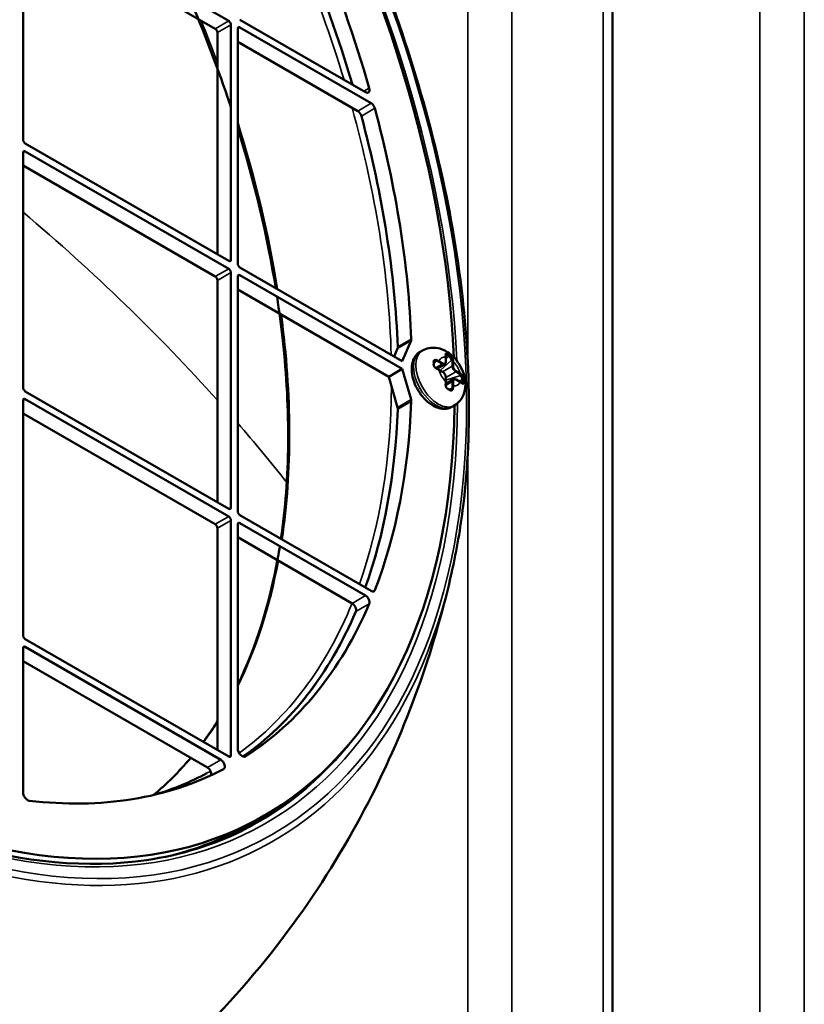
# Model space of a CAD drawing. Header units: millimetres. Extents: x 50 to 3176, y 50 to 2109.
# Tile 67 of 256: x 388 to 437, y 432 to 494. Entities that reach past the tile are written whole.
import ezdxf

# ---------------------------------------------------------------- set-up
doc = ezdxf.new("R2010")
doc.units = ezdxf.units.MM
doc.header["$LTSCALE"] = 10
doc.layers.add('Visible (ISO)', color=7, linetype='Continuous', lineweight=50)
doc.layers.add('Visible Narrow (ISO)', color=7, linetype='Continuous', lineweight=35)

msp = doc.modelspace()

# ---------------------------------------------------------------- linework, layer by layer
at = {"layer": 'Visible (ISO)'}
for p, q in [((425.4251, 391.4657), (425.4251, 512.198)), ((388.3278, 486.4002), (388.3278, 501.1788)), ((388.4692, 501.2605), (401.2679, 493.8712)), ((388.3278, 500.3623), (400.4194, 493.3813)), ((409.8832, 489.387), (401.975, 493.9528)), ((401.4093, 493.6262), (401.4093, 478.8476)), ((401.8336, 478.6027), (401.8336, 493.3813)), ((401.975, 493.4629), (410.2324, 488.6955)), ((400.5608, 493.1363), (400.5608, 479.1742)), ((401.8336, 492.5648), (409.3839, 488.2056)), ((401.2679, 478.766), (388.4692, 486.1553)), ((388.3278, 470.8051), (388.3278, 485.5837)), ((388.4692, 485.6654), (401.2679, 478.2761)), ((388.3278, 484.7672), (400.4194, 477.7862)), ((401.4093, 478.0311), (401.4093, 463.2525)), ((412.1929, 472.4584), (401.975, 478.3577)), ((401.975, 477.8678), (412.1929, 471.9685)), ((400.5608, 477.5412), (400.5608, 463.5791)), ((401.8336, 463.0076), (401.8336, 477.7862)), ((411.3443, 471.4786), (401.8336, 476.9697)), ((412.1929, 472.4584), (412.7416, 473.7545)), ((411.893, 473.2646), (411.6777, 472.7559)), ((413.314, 473.0475), (413.4554, 473.1292)), ((414.2134, 472.4681), (414.2135, 472.4681)), ((414.3736, 471.9833), (414.8529, 472.26)), ((414.9297, 472.4177), (414.9297, 472.6927)), ((414.9858, 472.8464), (415.1272, 472.7647)), ((411.3443, 471.4786), (412.1929, 471.9685)), ((412.7416, 470.0389), (412.1929, 471.9685)), ((414.7279, 471.7874), (414.4898, 471.9249)), ((411.3443, 471.4786), (411.893, 469.549)), ((414.9222, 471.0332), (415.4014, 471.3099)), ((414.9297, 471.163), (414.9297, 471.4379)), ((415.8146, 471.16), (415.5764, 471.2975)), ((415.9757, 471.295), (415.9757, 471.1317)), ((401.2679, 463.1709), (388.4692, 470.5602)), ((415.262, 470.652), (415.262, 470.652)), ((388.3278, 455.2101), (388.3278, 469.9886)), ((388.4692, 470.0703), (401.2679, 462.681)), ((388.3278, 469.1721), (400.4194, 462.1911)), ((415.314, 469.5834), (415.4554, 469.665)), ((401.4093, 462.436), (401.4093, 447.6575)), ((410.2324, 457.9952), (401.975, 462.7626)), ((400.5608, 461.9462), (400.5608, 447.9841)), ((401.8336, 448.0863), (401.8336, 462.1911)), ((401.975, 462.2728), (409.8824, 457.7074)), ((401.8336, 461.3746), (409.0346, 457.2171)), ((401.2679, 447.5758), (388.4692, 454.9651)), ((388.3278, 445.3232), (388.3278, 454.3936)), ((388.4692, 454.4752), (400.7729, 447.3717)), ((388.3278, 453.5771), (399.9244, 446.8818)), ((402.6614, 443.3658), (403.51, 443.8557))]:
    msp.add_line(p, q, dxfattribs=at)
for centre, major_axis, ratio, start_param, end_param in [((374.61, 493.912), (28.9, -50.0563), 0.5773503, 2.3697486, 7.0550293), ((374.61, 493.912), (28.9, -50.0563), 0.5773503, 0.8354587, 2.306134), ((374.61, 493.912), (-27, 46.7654), 0.5773503, 4.3039802, 4.6856686), ((373.7614, 493.4221), (27, -46.7654), 0.5773503, 1.1767966, 1.5302547), ((400.4194, 493.218), (0.1, -0.1732), 0.5773503, 0.7853982, 2.3561945), ((401.2679, 493.7079), (-0.1, 0.1732), 0.5773503, 3.9269908, 5.4977871), ((401.975, 493.2996), (-0.1, 0.1732), 0.5773503, 5.4977871, 7.0685835), ((409.8822, 489.6734), (0.175, -0.3031), 0.5773503, 5.5017051, 7.4449452), ((410.2324, 488.4097), (-0.175, 0.3031), 0.5773503, 4.2780532, 5.4977871), ((374.61, 493.912), (-27, 46.7654), 0.5773503, 3.9714194, 4.2780532), ((409.3839, 487.9198), (0.175, -0.3031), 0.5773503, 1.1364606, 2.3561945), ((373.7614, 493.4221), (27, -46.7654), 0.5773503, 0.8298268, 1.1364606), ((388.4692, 486.3186), (0.1, -0.1732), 0.5773503, 3.9269908, 5.4977871), ((388.4692, 485.5021), (-0.1, 0.1732), 0.5773503, 5.4977871, 7.0685835), ((401.2679, 478.9293), (0.1, -0.1732), 0.5773503, 5.4977871, 7.0685835), ((401.975, 478.521), (0.1, -0.1732), 0.5773503, 3.9269908, 5.4977871), ((401.2679, 478.1128), (-0.1, 0.1732), 0.5773503, 3.9269908, 5.4977871), ((401.975, 477.7045), (-0.1, 0.1732), 0.5773503, 5.4977871, 7.0685835), ((400.4194, 477.6229), (0.1, -0.1732), 0.5773503, 0.7853982, 2.3561945), ((412.5441, 473.9581), (-0.15, 0.2598), 0.5773503, 3.5526784, 3.9714194), ((411.6956, 473.4682), (0.15, -0.2598), 0.5773503, 0.4110858, 0.8298268), ((415.0063, 472.6949), (-0.119, 0.1619), 0.4890808, 5.443876, 5.9575856), ((414.2992, 472.2867), (-0.1249, 0.1578), 0.6530078, 5.4019015, 6.0585619), ((414.8708, 472.8208), (0.0495, 0.0073), 0.6598636, 6.2825815, 6.2830184), ((415.1477, 472.6133), (-0.1189, 0.1619), 0.4891137, 3.8730685, 5.4438172), ((414.3404, 471.9431), (0.0194, 0.0461), 0.4808723, 6.2828693, 6.2832515), ((414.8708, 471.0245), (0.0496, -0.0063), 0.4808814, 6.2831531, 6.2835541), ((415.8548, 471.3885), (-0.0808, 0.184), 0.489113, 3.980957, 5.5517108), ((415.8961, 471.0449), (0.0311, 0.0392), 0.6598686, 0.0001311, 0.0005622), ((415.8548, 471.2252), (-0.0808, 0.184), 0.4890787, 3.4671936, 3.9809001), ((388.4692, 470.7235), (0.1, -0.1732), 0.5773503, 3.9269908, 5.4977871), ((415.1477, 470.817), (-0.0741, 0.1871), 0.6530097, 3.3662197, 4.0228795), ((388.4692, 469.907), (-0.1, 0.1732), 0.5773503, 5.4977871, 7.0685835), ((374.61, 493.912), (-27, 46.7654), 0.5773503, 3.5759284, 3.8825622), ((412.5441, 470.0633), (-0.15, 0.2598), 0.5773503, 3.8825622, 4.3013032), ((373.7614, 493.4221), (27, -46.7654), 0.5773503, 0.4534072, 0.7409696), ((411.6956, 469.5734), (0.15, -0.2598), 0.5773503, 0.7409696, 1.1597106), ((401.2679, 463.3342), (0.1, -0.1732), 0.5773503, 5.4977871, 7.0685835), ((401.975, 462.9259), (0.1, -0.1732), 0.5773503, 3.9269908, 5.4977871), ((401.2679, 462.5177), (-0.1, 0.1732), 0.5773503, 3.9269908, 5.4977871), ((401.975, 462.1095), (-0.1, 0.1732), 0.5773503, 5.4977871, 7.0685835), ((400.4194, 462.0278), (0.1, -0.1732), 0.5773503, 0.7853982, 2.3561945), ((374.3274, 493.7488), (-29.7356, 51.5036), 0.5773503, 3.7006866, 3.7017334), ((410.2324, 458.281), (0.175, -0.3031), 0.5773503, 5.4977871, 6.7175211), ((409.8822, 457.4218), (-0.175, 0.3031), 0.5773503, 3.553913, 5.4970037), ((374.61, 493.912), (27, -46.7654), 0.5773503, 0.0267204, 0.4084301), ((409.0337, 456.9319), (0.175, -0.3031), 0.5773503, 0.4090364, 2.3522765), ((373.7614, 493.4221), (27, -46.7654), 0.5773503, 0.0540764, 0.4084088), ((388.4692, 455.1284), (0.1, -0.1732), 0.5773503, 3.9269908, 5.4977871), ((388.4692, 454.3119), (-0.1, 0.1732), 0.5773503, 5.4977871, 7.0685835), ((402.1164, 447.923), (0.2, -0.3464), 0.5773503, 3.9269908, 6.3099057), ((401.2679, 447.7391), (0.1, -0.1732), 0.5773503, 5.4977871, 7.0685835), ((399.9244, 446.596), (0.175, -0.3031), 0.5773503, 0.5807236, 2.3561945), ((400.7729, 447.0859), (0.175, -0.3031), 0.5773503, 6.2587999, 8.6393798), ((374.61, 493.912), (27, -46.7654), 0.5773503, 5.8761536, 6.2587999), ((388.6107, 445.1599), (0.2, -0.3464), 0.5773503, 3.9269908, 5.8761536), ((373.7614, 493.4221), (28.9646, -50.1682), 0.5773503, 6.2548703, 6.3740339), ((373.7614, 493.4221), (28.9, -50.0563), 0.5773503, 6.1314169, 6.2831853)]:
    msp.add_ellipse(centre, major_axis=major_axis, ratio=ratio, start_param=start_param, end_param=end_param, dxfattribs=at)
for points, knots in [([(364.9346, 546.503), (369.3465, 545.1232), (373.9054, 542.8306), (382.8776, 536.6564), (387.2892, 532.773), (395.515, 523.8155), (399.3281, 518.7437), (405.9742, 507.9238), (408.8065, 502.1779), (413.2061, 490.5876), (414.7724, 484.7453), (416.477, 473.5482), (416.6142, 468.1955), (415.8501, 461.9382), (415.6145, 460.5628), (415.3175, 459.2374)], [6.0579278, 6.0579278, 6.0579278, 6.0579278, 6.3788455, 6.3788455, 6.7002577, 6.7002577, 7.0214334, 7.0214334, 7.3424756, 7.3424756, 7.6635921, 7.6635921, 7.9849454, 7.9849454, 8.0792391, 8.0792391, 8.0792391, 8.0792391]), ([(344.23, 543.2604), (341.2553, 541.2784), (338.7998, 538.4339), (335.1942, 531.317), (334.0355, 527.0583), (333.125, 517.5598), (333.3674, 512.3263), (335.2274, 501.4023), (336.8445, 495.7137), (341.2925, 484.4567), (344.1232, 478.8903), (350.7117, 468.4461), (354.4685, 463.5702), (362.5249, 455.0049), (366.823, 451.3167), (375.5206, 445.5004), (379.9183, 443.3728), (388.3677, 440.8837), (392.4165, 440.5243), (398.2518, 441.3761), (400.2868, 442.0027), (402.1569, 442.928)], [0.8224645, 0.8224645, 0.8224645, 0.8224645, 1.1457686, 1.1457686, 1.4662978, 1.4662978, 1.7854762, 1.7854762, 2.1046585, 2.1046585, 2.4239837, 2.4239837, 2.7433456, 2.7433456, 3.0626186, 3.0626186, 3.3817464, 3.3817464, 3.7012085, 3.7012085, 3.8899244, 3.8899244, 3.8899244, 3.8899244]), ([(398.8098, 495.2903), (399.6912, 493.2295), (400.4868, 491.1536), (401.2643, 488.8609), (401.3373, 488.6426), (401.4093, 488.4243)], [7.27357276, 7.27357276, 7.27357276, 7.27357276, 7.40085227, 7.40085227, 7.41425037, 7.41425037, 7.41425037, 7.41425037]), ([(404.309, 476.5203), (404.4516, 475.5951), (404.5726, 474.6776), (404.7928, 472.6629), (404.8814, 471.5701), (404.9943, 469.4064), (405.0178, 468.3359), (404.9984, 466.2346), (404.9555, 465.2038), (404.8042, 463.198), (404.6966, 462.2226), (404.5569, 461.272)], [7.66111826, 7.66111826, 7.66111826, 7.66111826, 7.72008942, 7.72008942, 7.79195121, 7.79195121, 7.86458519, 7.86458519, 7.9372298, 7.9372298, 8.00912275, 8.00912275, 8.00912275, 8.00912275]), ([(413.314, 473.0475), (413.2032, 472.9835), (413.1064, 472.8963), (412.9455, 472.6848), (412.8852, 472.5585), (412.7971, 472.2639), (412.7785, 472.092), (412.7887, 471.72), (412.823, 471.5184), (412.9399, 471.118), (413.0224, 470.9194), (413.2259, 470.5433), (413.3463, 470.3658), (413.6166, 470.0454), (413.7664, 469.9027), (414.0881, 469.6669), (414.2602, 469.5739), (414.608, 469.4632), (414.7843, 469.4408), (415.0824, 469.4802), (415.2046, 469.5202), (415.314, 469.5834)], [0.7853982, 0.7853982, 0.7853982, 0.7853982, 1.0229366, 1.0229366, 1.2844725, 1.2844725, 1.6027852, 1.6027852, 1.9559317, 1.9559317, 2.3081197, 2.3081197, 2.6568216, 2.6568216, 3.0075859, 3.0075859, 3.3622726, 3.3622726, 3.692509, 3.692509, 3.9269908, 3.9269908, 3.9269908, 3.9269908]), ([(413.4554, 473.1292), (413.5861, 473.2046), (413.7295, 473.2567), (414.0237, 473.314), (414.1735, 473.3161), (414.482, 473.2796), (414.6355, 473.2326), (414.9573, 473.0912), (415.1156, 472.9861), (415.4256, 472.7253), (415.5702, 472.5627), (415.8188, 472.2076), (415.9221, 472.015), (416.0797, 471.6078), (416.1344, 471.3934), (416.1738, 470.9507), (416.1626, 470.7213), (416.0373, 470.3088), (415.9501, 470.1295), (415.7175, 469.8512), (415.5943, 469.7453), (415.4554, 469.665)], [5.4977871, 5.4977871, 5.4977871, 5.4977871, 5.6937463, 5.6937463, 5.9049334, 5.9049334, 6.1643025, 6.1643025, 6.5080178, 6.5080178, 6.9181745, 6.9181745, 7.3316383, 7.3316383, 7.7463212, 7.7463212, 8.144014, 8.144014, 8.4310003, 8.4310003, 8.6393798, 8.6393798, 8.6393798, 8.6393798]), ([(414.9219, 472.8775), (414.9219, 472.8775), (414.9211, 472.8764), (414.9195, 472.871), (414.9188, 472.867), (414.9178, 472.8548), (414.9181, 472.8452), (414.9197, 472.8322), (414.9199, 472.8302), (414.9202, 472.8281)], [0.004104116, 0.004104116, 0.004104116, 0.004104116, 0.008275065, 0.008275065, 0.011892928, 0.011892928, 0.016991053, 0.016991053, 0.017897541, 0.017897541, 0.017897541, 0.017897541]), ([(414.2134, 472.4681), (414.1998, 472.4602), (414.1894, 472.4492), (414.177, 472.423), (414.1738, 472.4082), (414.1743, 472.3911)], [0, 0, 0, 0, 0.008814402, 0.008814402, 0.016175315, 0.016175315, 0.016175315, 0.016175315]), ([(414.1743, 472.3911), (414.1746, 472.3802), (414.1748, 472.3693), (414.1751, 472.3474), (414.1752, 472.3364), (414.1753, 472.3143), (414.1753, 472.3033), (414.1752, 472.2811), (414.1751, 472.27), (414.1748, 472.2477), (414.1746, 472.2365), (414.1743, 472.2253)], [1.541271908, 1.541271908, 1.541271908, 1.541271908, 1.553081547, 1.553081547, 1.564891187, 1.564891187, 1.576700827, 1.576700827, 1.588510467, 1.588510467, 1.600320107, 1.600320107, 1.600320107, 1.600320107]), ([(414.8529, 472.26), (414.8634, 472.266), (414.873, 472.2735), (414.89, 472.2907), (414.8973, 472.3003), (414.9096, 472.3211), (414.9145, 472.3322), (414.9223, 472.3553), (414.9251, 472.3673), (414.9288, 472.3921), (414.9297, 472.4048), (414.9297, 472.4177)], [3.92699082, 3.92699082, 3.92699082, 3.92699082, 4.08407045, 4.08407045, 4.24115008, 4.24115008, 4.39822972, 4.39822972, 4.55530935, 4.55530935, 4.71238898, 4.71238898, 4.71238898, 4.71238898]), ([(414.9202, 472.8281), (414.9215, 472.8194), (414.9226, 472.8107), (414.9247, 472.7931), (414.9256, 472.7842), (414.9271, 472.7663), (414.9277, 472.7572), (414.9287, 472.739), (414.9291, 472.7298), (414.9296, 472.7114), (414.9297, 472.702), (414.9297, 472.6927)], [1.4160339, 1.4160339, 1.4160339, 1.4160339, 1.447061, 1.447061, 1.4780881, 1.4780881, 1.5091152, 1.5091152, 1.54014229, 1.54014229, 1.57116939, 1.57116939, 1.57116939, 1.57116939]), ([(414.1743, 472.2253), (414.1739, 472.2101), (414.1762, 472.1932), (414.1861, 472.1597), (414.1935, 472.1427), (414.2125, 472.11), (414.2243, 472.0939), (414.2512, 472.0631), (414.267, 472.0482), (414.3005, 472.0215), (414.3188, 472.0096), (414.3444, 471.9961), (414.3522, 471.9924), (414.3598, 471.9892)], [0, 0, 0, 0, 0.006211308, 0.006211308, 0.012121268, 0.012121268, 0.018065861, 0.018065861, 0.024424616, 0.024424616, 0.031137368, 0.031137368, 0.034088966, 0.034088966, 0.034088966, 0.034088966]), ([(414.3598, 471.9892), (414.369, 471.9853), (414.3781, 471.9813), (414.3961, 471.9733), (414.405, 471.9691), (414.4225, 471.9607), (414.4312, 471.9564), (414.4483, 471.9477), (414.4568, 471.9432), (414.4735, 471.9342), (414.4817, 471.9296), (414.4898, 471.9249)], [4.55763101, 4.55763101, 4.55763101, 4.55763101, 4.58865721, 4.58865721, 4.61968341, 4.61968341, 4.6507096, 4.6507096, 4.6817358, 4.6817358, 4.71275257, 4.71275257, 4.71275257, 4.71275257]), ([(414.9297, 471.4379), (414.9297, 471.4638), (414.9262, 471.4907), (414.9131, 471.5448), (414.9035, 471.572), (414.8792, 471.6247), (414.8644, 471.6503), (414.8309, 471.6977), (414.8122, 471.7196), (414.7719, 471.758), (414.7504, 471.7745), (414.7279, 471.7874)], [4.712389, 4.712389, 4.712389, 4.712389, 5.0265482, 5.0265482, 5.3407075, 5.3407075, 5.6548668, 5.6548668, 5.969026, 5.969026, 6.2831853, 6.2831853, 6.2831853, 6.2831853]), ([(414.9204, 471.0183), (414.9181, 471.0005), (414.9175, 470.9807), (414.9199, 470.9398), (414.9231, 470.9182), (414.9335, 470.8752), (414.9411, 470.8534), (414.9597, 470.8142), (414.9709, 470.7961), (414.9948, 470.7671), (415.0076, 470.7553), (415.0244, 470.744), (415.0282, 470.7416), (415.0321, 470.7395)], [0, 0, 0, 0, 0.006406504, 0.006406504, 0.012914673, 0.012914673, 0.019680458, 0.019680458, 0.02621736, 0.02621736, 0.032279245, 0.032279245, 0.034077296, 0.034077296, 0.034077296, 0.034077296]), ([(414.9297, 471.163), (414.9297, 471.1536), (414.9296, 471.1442), (414.9291, 471.1252), (414.9287, 471.1157), (414.9277, 471.0964), (414.9271, 471.0868), (414.9256, 471.0674), (414.9247, 471.0576), (414.9227, 471.038), (414.9216, 471.0282), (414.9204, 471.0183)], [1.57042166, 1.57042166, 1.57042166, 1.57042166, 1.60144266, 1.60144266, 1.63247314, 1.63247314, 1.66350363, 1.66350363, 1.69453412, 1.69453412, 1.72556461, 1.72556461, 1.72556461, 1.72556461]), ([(415.5764, 471.2975), (415.5652, 471.304), (415.5538, 471.3096), (415.5305, 471.3188), (415.5187, 471.3224), (415.4948, 471.3272), (415.4827, 471.3284), (415.4586, 471.3282), (415.4465, 471.3266), (415.4232, 471.3205), (415.4119, 471.3159), (415.4014, 471.3099)], [0, 0, 0, 0, 0.15707963, 0.15707963, 0.31415927, 0.31415927, 0.4712389, 0.4712389, 0.62831853, 0.62831853, 0.78539816, 0.78539816, 0.78539816, 0.78539816]), ([(415.8146, 471.16), (415.8227, 471.1554), (415.8307, 471.1506), (415.8464, 471.1409), (415.8542, 471.136), (415.8695, 471.126), (415.877, 471.121), (415.8918, 471.1107), (415.899, 471.1055), (415.9133, 471.0949), (415.9202, 471.0896), (415.9271, 471.0841)], [4.71200492, 4.71200492, 4.71200492, 4.71200492, 4.74303627, 4.74303627, 4.77406761, 4.77406761, 4.80509895, 4.80509895, 4.8361303, 4.8361303, 4.86716164, 4.86716164, 4.86716164, 4.86716164]), ([(415.9271, 471.0841), (415.9381, 471.0754), (415.9483, 471.069), (415.963, 471.0621), (415.9679, 471.061), (415.9704, 471.0608), (415.9707, 471.0609), (415.9707, 471.0609)], [0, 0, 0, 0, 0.006111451, 0.006111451, 0.011680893, 0.011680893, 0.013777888, 0.013777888, 0.013777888, 0.013777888]), ([(415.0321, 470.7395), (415.037, 470.7368), (415.0419, 470.7342), (415.0517, 470.7288), (415.0566, 470.7261), (415.0663, 470.7206), (415.0712, 470.7179), (415.0809, 470.7124), (415.0857, 470.7097), (415.0953, 470.7042), (415.1001, 470.7014), (415.1049, 470.6987)], [4.68280916, 4.68280916, 4.68280916, 4.68280916, 4.688740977, 4.688740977, 4.694672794, 4.694672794, 4.700604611, 4.700604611, 4.706536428, 4.706536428, 4.712468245, 4.712468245, 4.712468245, 4.712468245]), ([(415.1049, 470.6987), (415.1097, 470.6959), (415.1145, 470.6931), (415.124, 470.6876), (415.1288, 470.6848), (415.1382, 470.6792), (415.1429, 470.6764), (415.1524, 470.6708), (415.157, 470.6679), (415.1664, 470.6623), (415.1711, 470.6594), (415.1757, 470.6566)], [4.712359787, 4.712359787, 4.712359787, 4.712359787, 4.718271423, 4.718271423, 4.72418306, 4.72418306, 4.730094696, 4.730094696, 4.736006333, 4.736006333, 4.74191797, 4.74191797, 4.74191797, 4.74191797]), ([(415.1757, 470.6566), (415.188, 470.6491), (415.2002, 470.6446), (415.2235, 470.6408), (415.2349, 470.6416), (415.2512, 470.6466), (415.2567, 470.649), (415.262, 470.652)], [0, 0, 0, 0, 0.006216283, 0.006216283, 0.012798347, 0.012798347, 0.016207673, 0.016207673, 0.016207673, 0.016207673]), ([(404.4881, 460.8218), (404.4492, 460.5773), (404.4082, 460.3345), (403.8362, 457.1386), (402.984, 454.4459), (401.8336, 452.0846)], [8.02051799, 8.02051799, 8.02051799, 8.02051799, 8.03916312, 8.03916312, 8.26771099, 8.26771099, 8.26771099, 8.26771099]), ([(392.9999, 424.6576), (395.5936, 426.5631), (397.9948, 428.6708), (402.3199, 433.1304), (404.2442, 435.4807), (407.6073, 440.2661), (409.0474, 442.7005), (411.4932, 447.5374), (412.5, 449.9401), (414.1544, 454.647), (414.8024, 456.9517), (415.3076, 459.1936)], [3.99067396, 3.99067396, 3.99067396, 3.99067396, 4.08975612, 4.08975612, 4.18883828, 4.18883828, 4.28792044, 4.28792044, 4.38700259, 4.38700259, 4.48608475, 4.48608475, 4.48608475, 4.48608475]), ([(400.5608, 449.7963), (400.4834, 449.674), (400.405, 449.5528), (400.1143, 449.1126), (399.8963, 448.8008), (399.6718, 448.4973)], [8.345289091, 8.345289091, 8.345289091, 8.345289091, 8.358413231, 8.358413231, 8.393408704, 8.393408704, 8.393408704, 8.393408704])]:
    msp.add_open_spline(points, degree=3, knots=knots, dxfattribs=at)
for points in [[(401.8336, 487.1003), (402.8882, 483.7097), (403.6905, 480.3383), (404.2236, 477.0595)], [(398.8747, 447.4878), (398.1531, 446.6312), (397.3738, 445.853), (396.5411, 445.1571)], [(396.6322, 445.1786), (397.7731, 445.526), (398.8632, 445.9777), (399.8961, 446.5306)]]:
    msp.add_open_spline(points, degree=3, dxfattribs=at)
at = {"layer": 'Visible Narrow (ISO)'}
for p, q in [((424.8394, 392.282), (424.8394, 513.0145)), ((434.701, 385.001), (434.701, 505.7335)), ((437.4894, 505.711), (437.4894, 384.9786)), ((416.3168, 472.3127), (416.3168, 504.935)), ((419.095, 504.907), (419.095, 407.0225)), ((400.4194, 493.3813), (401.2679, 493.8712)), ((401.4093, 493.6262), (400.5608, 493.1363)), ((401.975, 493.4629), (401.8336, 493.3813)), ((410.1123, 489.6455), (409.7743, 489.4499)), ((409.3839, 488.2056), (410.2324, 488.6955)), ((409.6163, 487.8839), (410.4648, 488.3738)), ((388.4692, 485.6654), (388.3278, 485.5837)), ((401.2679, 478.766), (401.4093, 478.8476)), ((400.4194, 477.7862), (401.2679, 478.2761)), ((401.4093, 478.0311), (400.5608, 477.5412)), ((401.975, 477.8678), (401.8336, 477.7862)), ((412.7416, 473.7545), (411.893, 473.2646)), ((412.756, 473.8466), (411.9075, 473.3567)), ((415.0082, 472.8593), (414.9858, 472.8464)), ((414.1753, 472.3183), (414.2992, 472.45)), ((414.2852, 472.0337), (414.7029, 472.2748)), ((414.3404, 472.4738), (414.2992, 472.45)), ((414.7029, 472.2748), (414.4648, 472.4123)), ((414.5002, 472.4735), (414.7383, 472.3361)), ((414.5755, 471.8754), (415.2891, 472.5316)), ((414.915, 472.4381), (414.915, 472.7131)), ((414.9858, 472.8464), (414.9249, 472.7904)), ((414.9297, 472.5831), (415.1272, 472.7647)), ((415.1272, 472.7647), (415.1496, 472.7777)), ((415.3304, 472.5555), (415.2891, 472.5316)), ((415.3393, 472.1524), (415.3393, 472.4273)), ((415.41, 472.4273), (415.41, 472.1524)), ((414.7383, 471.7645), (414.5002, 471.902)), ((414.7176, 471.7934), (415.3393, 472.1524)), ((415.5514, 471.7849), (414.9297, 471.426)), ((415.7896, 471.6475), (415.5514, 471.7849)), ((415.5868, 471.8462), (415.8249, 471.7087)), ((414.915, 471.1834), (414.915, 471.4583)), ((415.3393, 471.1726), (414.9217, 470.9314)), ((415.8548, 471.5518), (414.9297, 471.2619)), ((415.3393, 470.8976), (415.3393, 471.1726)), ((415.41, 471.1726), (415.41, 470.8976)), ((415.8249, 471.1372), (415.5868, 471.2746)), ((415.9757, 471.295), (415.7197, 471.2148)), ((415.8548, 471.5518), (415.8961, 471.5757)), ((415.8968, 471.107), (415.9757, 471.1317)), ((415.9981, 471.308), (415.9757, 471.295)), ((415.9757, 471.1317), (415.9981, 471.1447)), ((414.9057, 470.9222), (414.9057, 470.9222)), ((415.2891, 470.7353), (415.1131, 470.6939)), ((415.2891, 470.7353), (415.3304, 470.7592)), ((388.4692, 470.0703), (388.3278, 469.9886)), ((411.893, 469.549), (412.7416, 470.0389)), ((411.9075, 469.4402), (412.756, 469.9301)), ((416.3168, 407.0505), (416.3168, 466.7859)), ((401.2679, 463.1709), (401.4093, 463.2525)), ((400.4194, 462.1911), (401.2679, 462.681)), ((401.4093, 462.436), (400.5608, 461.9462)), ((401.975, 462.2728), (401.8336, 462.1911)), ((410.4648, 458.0485), (410.3175, 457.9635)), ((409.8824, 457.7074), (409.0346, 457.2171)), ((409.2638, 456.6939), (410.1126, 457.1846)), ((388.4692, 454.4752), (388.3278, 454.3936)), ((401.2679, 447.5758), (401.4093, 447.6575)), ((402.3217, 447.5798), (402.311, 447.5736)), ((399.9244, 446.8818), (400.7729, 447.3717))]:
    msp.add_line(p, q, dxfattribs=at)
msp.add_ellipse((374.4685, 493.8303), major_axis=(-29.5357, 51.1574), ratio=0.5773503, dxfattribs=at)
for centre, major_axis, ratio, start_param, end_param in [((374.4685, 493.8303), (-29.1332, 50.4601), 0.5773503, 5.5025293, 10.2054339), ((374.4685, 493.8303), (-29.1332, 50.4601), 0.5773503, 3.977837, 5.4469409), ((373.7614, 493.4221), (-26.9928, 46.7529), 0.5773503, 4.3184991, 4.6715587), ((373.5548, 493.3028), (-26.8429, 46.4932), 0.5773503, 4.3267064, 4.6573564), ((367.3058, 489.6949), (26.7272, -46.2928), 0.5773503, 1.2807338, 1.3351725), ((373.5548, 493.3028), (-26.8429, 46.4932), 0.5773503, 3.9603792, 4.2905766), ((373.7614, 493.4221), (-26.9928, 46.7529), 0.5773503, 3.9697161, 4.2798971), ((367.3058, 489.6949), (26.7272, -46.2928), 0.5773503, 0.9855866, 1.2044312), ((252.2567, 423.3679), (170.6291, -10.0135), 0.6138746, 0.5544426, 0.684577), ((367.3058, 489.6949), (26.7272, -46.2928), 0.5773503, 0.626267, 0.9513391), ((414.314, 471.3154), (-1, 1.7321), 0.5773503, 0, 3.1415927), ((414.4554, 471.3971), (1, -1.7321), 0.5773503, 3.1415927, 6.2831853), ((413.8581, 471.9218), (0.8503, 1.2737), 0.4930147, 5.6615107, 5.7930913), ((414.8708, 472.8208), (0.0495, 0.0073), 0.6598636, 6.2830184, 7.0269499), ((415.0082, 472.9001), (-0.0239, -0.0439), 0.5599938, 0.7710345, 2.3418928), ((412.6872, 471.4377), (3.3838, 0), 0.5773483, 0.7853711, 0.8149283), ((415.0082, 472.9001), (-0.0239, -0.0439), 0.5600524, 2.3418562, 2.7222439), ((415.0799, 472.8599), (-0.025, -0.0433), 0.5773668, 0.785403, 2.7334344), ((415.1496, 472.8185), (0.0261, 0.0426), 0.5941731, 5.513015, 5.8933981), ((411.609, 471.1191), (-1.8818, -2.7071), 0.6281028, 2.3760424, 2.4375616), ((414.1243, 472.3898), (-0.05, -0.0013), 0.5941421, 3.9117898, 4.292178), ((414.1243, 472.2265), (0.05, -0.0013), 0.5600555, 0.799734, 1.1801232), ((414.1243, 472.3898), (0.05, 0.0013), 0.5941624, 6.2830494, 7.0533281), ((414.1243, 472.2265), (0.05, -0.0013), 0.5600325, 0.0000748, 0.799837), ((414.3404, 472.5146), (0.0194, 0.0461), 0.4808844, 3.8605866, 5.4802525), ((413.7174, 471.9812), (1.0565, -0.0001), 0.5773119, 0.7850314, 0.9401695), ((413.5454, 471.7428), (1.3202, 0.2526), 0.6671863, 0.6438047, 0.775768), ((414.4648, 472.4531), (-0.025, -0.0433), 0.5773503, 0.7855107, 2.3561363), ((415.1625, 471.8053), (-0.5, 0.866), 0.5773503, 5.8553581, 6.7110129), ((414.7029, 472.3157), (0.025, 0.0433), 0.5773503, 3.9269915, 5.4977866), ((414.7029, 472.5198), (0.15, -0.2598), 0.5773503, 5.4977871, 6.2831853), ((414.7383, 472.5402), (0.125, -0.2165), 0.5773503, 5.4977871, 7.0685836), ((414.8797, 472.6927), (0.05, 0), 0.5773503, 0, 0.7853499), ((414.8797, 472.4177), (0.05, 0), 0.5773503, 0, 0.7853969), ((412.6957, 471.4423), (3.3721, 0), 0.5773469, 0.7558217, 0.7854818), ((415.1496, 472.8185), (-0.0261, -0.0426), 0.5941993, 0.8006454, 2.3714314), ((415.3657, 472.535), (0.0495, 0.0073), 0.6598743, 0.6453501, 2.2650845), ((414.5923, 471.9963), (-0.5282, -0.915), 0.5773152, 2.355764, 2.5109021), ((415.3747, 472.4069), (-0.05, 0), 0.5773503, 3.927043, 5.4976747), ((414.296, 471.6733), (-0.9348, -1.2178), 0.497798, 2.5525608, 2.6843278), ((415.1625, 471.8053), (0.5, -0.866), 0.5773503, 1.14297, 1.9986237), ((414.3404, 471.9431), (0.0194, 0.0461), 0.4808723, 5.3819597, 6.2828694), ((413.723, 471.4766), (-1.0983, 0.0081), 0.5532528, 3.9303197, 4.0866572), ((414.4648, 471.8816), (0.025, 0.0433), 0.5773503, 5.4978292, 6.2828893), ((415.1625, 471.8053), (-0.5, 0.866), 0.5773503, 1.1429694, 1.9986233), ((414.7029, 471.7441), (0.025, 0.0433), 0.5773503, 5.4977878, 6.2831853), ((414.7383, 471.5604), (0.125, -0.2165), 0.5773503, 0.7853982, 2.3561945), ((415.3747, 472.1319), (0.05, 0), 0.5773503, 0.785398, 2.3561938), ((415.5514, 472.0299), (-0.15, 0.2598), 0.5773503, 0.7853982, 2.3561945), ((415.5868, 472.0503), (-0.125, 0.2165), 0.5773503, 0.7853982, 2.3561945), ((415.5514, 471.8258), (-0.025, -0.0433), 0.5773503, 0.7853902, 2.3561938), ((415.7896, 471.6883), (0.025, 0.0433), 0.5773503, 3.9272203, 5.4977542), ((415.0427, 471.216), (1.0567, -0.0001), 0.577316, 0.6307006, 0.7858162), ((415.0493, 471.2376), (1.0976, 0.0394), 0.5820823, 0.6090561, 0.7653959), ((415.8961, 471.6165), (-0.0311, -0.0392), 0.659868, 0.8766078, 2.4961682), ((413.8614, 470.6859), (0.8269, 1.057), 0.6178901, 5.46844, 5.6002085), ((414.8708, 471.0245), (0.0496, -0.0063), 0.4808814, 0.0003688, 0.9011387), ((414.8797, 471.4379), (0.05, 0), 0.5773503, 0, 0.7853983), ((414.8797, 471.163), (0.05, 0), 0.5773503, 0.000298, 0.7853494), ((415.5514, 471.0501), (-0.15, 0.2598), 0.5773503, 0, 0.7853982), ((415.3747, 471.1522), (-0.05, 0), 0.5773503, 3.9269908, 5.4977951), ((415.5868, 471.0705), (-0.125, 0.2165), 0.5773503, 5.4977871, 7.0685835), ((415.1625, 471.8053), (0.5, -0.866), 0.5773503, 5.8553591, 6.7110129), ((415.5514, 471.2542), (0.025, 0.0433), 0.5773503, 5.4977877, 6.2831853), ((415.7896, 471.1167), (0.025, 0.0433), 0.5773503, 5.4978454, 6.2831853), ((414.6184, 470.6201), (-1.5209, -0.0967), 0.4936543, 3.6335419, 3.7655062), ((415.8961, 471.0449), (0.0311, 0.0392), 0.6598686, 5.53963, 6.2833164), ((416.0335, 471.2876), (-0.05, -0.0013), 0.5942006, 3.9117091, 5.4825915), ((413.6037, 469.8439), (-1.6939, -2.9338), 0.5773524, 2.3266724, 2.3857194), ((416.0335, 471.1243), (-0.05, 0.0013), 0.5599942, 3.9413371, 5.512149), ((416.0335, 471.2876), (0.05, 0.0013), 0.5941416, 0.3898011, 0.7701903), ((416.0335, 471.1243), (0.05, -0.0013), 0.5600552, 0.4193391, 0.7997273), ((413.9739, 469.7537), (1.4255, 2.9728), 0.5216833, 5.4557095, 5.4864691), ((413.9739, 469.7537), (1.4255, 2.9728), 0.5216833, 5.4249499, 5.4557095), ((373.5548, 493.3028), (-26.8429, 46.4932), 0.5773503, 3.5987355, 3.9154749), ((415.0082, 470.6956), (0.0239, 0.0439), 0.5600123, 5.4834122, 6.2831633), ((415.0082, 470.6956), (-0.0239, -0.0439), 0.5600225, 1.9614585, 2.3418416), ((415.0799, 470.6554), (0.025, 0.0433), 0.5773334, 5.1205583, 6.2831853), ((415.1496, 470.614), (0.0261, 0.0426), 0.5941642, 5.5129968, 6.2832826), ((415.1496, 470.614), (0.0261, 0.0426), 0.5941446, 5.13261, 5.5129976), ((414.5922, 470.4659), (-0.5283, -0.9151), 0.5773127, 2.2014346, 2.3565503), ((415.3657, 470.7388), (0.0496, -0.0063), 0.4808591, 0.8026874, 2.4226988), ((415.3747, 470.8772), (0.05, 0), 0.5773503, 0.7854251, 2.355965), ((414.614, 470.4598), (-0.5567, -0.9467), 0.6012104, 2.2053868, 2.3617258), ((373.7614, 493.4221), (-26.9928, 46.7529), 0.5773503, 3.5949081, 3.8842656), ((252.2567, 423.3679), (170.6291, -10.0135), 0.6138746, 0.5002928, 0.5391943), ((367.3058, 489.6949), (26.7272, -46.2928), 0.5773503, 0.3663652, 0.5920619), ((374.3274, 493.7488), (29.7356, -51.5036), 0.5773503, 5.503077, 6.8422792), ((373.5548, 493.3028), (26.8429, -46.4932), 0.5773503, 0.0585678, 0.4214993), ((373.7614, 493.4221), (26.9928, -46.7529), 0.5773503, 0.0537176, 0.4102486), ((367.3058, 489.6949), (26.7272, -46.2928), 0.5773503, 0.2434864, 0.2900625), ((374.2675, 493.7143), (28.9834, -50.2007), 0.5773503, 6.2461189, 6.5348682), ((367.3058, 489.6949), (26.7272, -46.2928), 0.5773503, 0.0992608, 0.2036942), ((373.5548, 493.3028), (26.8429, -46.4932), 0.5773503, 6.264668, 6.2729697)]:
    msp.add_ellipse(centre, major_axis=major_axis, ratio=ratio, start_param=start_param, end_param=end_param, dxfattribs=at)
for points, knots in [([(414.9039, 472.8483), (414.902, 472.8617), (414.9008, 472.8739), (414.9005, 472.8871), (414.9005, 472.8894), (414.9007, 472.9001), (414.9015, 472.9077), (414.9036, 472.918), (414.9045, 472.9212), (414.9074, 472.9297), (414.9098, 472.9348), (414.9146, 472.9423), (414.9169, 472.9451), (414.9241, 472.9522), (414.9299, 472.9557), (414.9379, 472.9585), (414.9395, 472.959), (414.9481, 472.9611), (414.9557, 472.9617), (414.9659, 472.9609), (414.9677, 472.9607), (414.9767, 472.9595), (414.9844, 472.9578), (414.9962, 472.9542), (415, 472.953), (415.0138, 472.9479), (415.0238, 472.9434), (415.036, 472.937), (415.038, 472.9359), (415.04, 472.9348)], [0.0000006, 0.0000006, 0.0000006, 0.0000006, 0.11777651, 0.11777651, 0.14285714, 0.14285714, 0.23931503, 0.23931503, 0.28571429, 0.28571429, 0.37072129, 0.37072129, 0.42857143, 0.42857143, 0.54367602, 0.54367602, 0.57142857, 0.57142857, 0.69002258, 0.69002258, 0.71428571, 0.71428571, 0.81134316, 0.81134316, 0.85714286, 0.85714286, 0.97647404, 0.97647404, 1, 1, 1, 1]), ([(414.9216, 472.8769), (414.922, 472.8772), (414.9224, 472.8774), (414.9278, 472.8799), (414.9337, 472.8811), (414.9451, 472.8812), (414.9502, 472.8807), (414.9579, 472.8792), (414.9603, 472.8787), (414.9707, 472.876), (414.9795, 472.8729), (414.995, 472.8661), (415.0015, 472.8629), (415.0082, 472.8593)], [0.5148518, 0.5148518, 0.5148518, 0.5148518, 0.52659297, 0.52659297, 0.65927173, 0.65927173, 0.75, 0.75, 0.78823433, 0.78823433, 0.91474082, 0.91474082, 1, 1, 1, 1]), ([(415.1128, 472.8939), (415.1047, 472.8986), (415.0886, 472.9078), (415.0644, 472.9214), (415.0481, 472.9304), (415.04, 472.9348)], [0, 0, 0, 0, 0.33333333, 0.66666667, 0.99997651, 0.99997651, 0.99997651, 0.99997651]), ([(415.1834, 472.852), (415.1757, 472.8567), (415.1603, 472.866), (415.1368, 472.88), (415.1208, 472.8893), (415.1128, 472.8939)], [0.00002292, 0.00002292, 0.00002292, 0.00002292, 0.33333333, 0.66666667, 0.99998821, 0.99998821, 0.99998821, 0.99998821]), ([(415.1834, 472.852), (415.1933, 472.846), (415.2036, 472.8391), (415.2166, 472.8294), (415.2188, 472.8277), (415.2298, 472.8191), (415.2389, 472.8116), (415.2525, 472.7997), (415.257, 472.7955), (415.2721, 472.7814), (415.2823, 472.7711), (415.2949, 472.7575), (415.2974, 472.7547), (415.3104, 472.7401), (415.3207, 472.7276), (415.3323, 472.7122), (415.334, 472.7098), (415.3431, 472.6973), (415.3501, 472.6869), (415.3602, 472.6706), (415.3637, 472.6647), (415.3735, 472.647), (415.3793, 472.6353), (415.3862, 472.619), (415.3879, 472.6146), (415.3946, 472.5962), (415.3985, 472.5821), (415.4016, 472.5654), (415.402, 472.563), (415.4024, 472.5605)], [0, 0, 0, 0, 0.11877668, 0.11877668, 0.14285714, 0.14285714, 0.2374953, 0.2374953, 0.28571429, 0.28571429, 0.39935092, 0.39935092, 0.42857143, 0.42857143, 0.54922964, 0.54922964, 0.57142857, 0.57142857, 0.66292717, 0.66292717, 0.71428571, 0.71428571, 0.81800279, 0.81800279, 0.85714286, 0.85714286, 0.9790405, 0.9790405, 0.99999943, 0.99999943, 0.99999943, 0.99999943]), ([(414.144, 472.4175), (414.1435, 472.4294), (414.1444, 472.4409), (414.1467, 472.4522), (414.1472, 472.4545), (414.1477, 472.4567), (414.1483, 472.4589), (414.1505, 472.4677), (414.1536, 472.4762), (414.1575, 472.4843), (414.1595, 472.4886), (414.1618, 472.4927), (414.1643, 472.4967), (414.1698, 472.5055), (414.1762, 472.5133), (414.1836, 472.5203), (414.1857, 472.5223), (414.1879, 472.5242), (414.1901, 472.5261), (414.199, 472.5333), (414.209, 472.5397), (414.2202, 472.5447), (414.222, 472.5455), (414.2237, 472.5462), (414.2255, 472.5469), (414.2343, 472.5505), (414.2438, 472.5532), (414.2537, 472.5551), (414.2588, 472.5561), (414.264, 472.5569), (414.2692, 472.5574), (414.2817, 472.5586), (414.2945, 472.5585), (414.3077, 472.5569), (414.311, 472.5565), (414.3143, 472.5561), (414.3176, 472.5555), (414.3332, 472.5528), (414.3494, 472.5481), (414.366, 472.5415), (414.3673, 472.541), (414.3686, 472.5405), (414.3698, 472.5399)], [0, 0, 0, 0, 0.119125, 0.119125, 0.119125, 0.1428571, 0.1428571, 0.1428571, 0.2360064, 0.2360064, 0.2360064, 0.2857143, 0.2857143, 0.2857143, 0.396855, 0.396855, 0.396855, 0.4285714, 0.4285714, 0.4285714, 0.5524723, 0.5524723, 0.5524723, 0.5714286, 0.5714286, 0.5714286, 0.6656799, 0.6656799, 0.6656799, 0.7142857, 0.7142857, 0.7142857, 0.8288839, 0.8288839, 0.8288839, 0.8571429, 0.8571429, 0.8571429, 0.989737, 0.989737, 0.989737, 1, 1, 1, 1]), ([(414.3698, 471.9644), (414.3545, 471.9709), (414.3394, 471.9782), (414.3226, 471.9877), (414.3206, 471.9889), (414.3062, 471.9974), (414.2941, 472.0055), (414.2783, 472.0173), (414.2744, 472.0204), (414.2609, 472.0313), (414.2513, 472.0397), (414.2366, 472.0539), (414.2311, 472.0594), (414.2148, 472.077), (414.2047, 472.0894), (414.1936, 472.105), (414.1915, 472.108), (414.181, 472.1239), (414.1736, 472.1368), (414.166, 472.1529), (414.1647, 472.1558), (414.1587, 472.1698), (414.1548, 472.1811), (414.1503, 472.1973), (414.149, 472.2024), (414.1452, 472.2208), (414.1438, 472.2336), (414.1438, 472.2478), (414.1439, 472.2499), (414.144, 472.2519)], [0, 0, 0, 0, 0.1253465, 0.1253465, 0.1428571, 0.1428571, 0.2499687, 0.2499687, 0.2857143, 0.2857143, 0.3740097, 0.3740097, 0.4285714, 0.4285714, 0.5438275, 0.5438275, 0.5714286, 0.5714286, 0.6885438, 0.6885438, 0.7142857, 0.7142857, 0.8116697, 0.8116697, 0.8571429, 0.8571429, 0.9791801, 0.9791801, 1, 1, 1, 1]), ([(414.2135, 472.4681), (414.2138, 472.4684), (414.2142, 472.4686), (414.225, 472.4746), (414.2364, 472.479), (414.2568, 472.4836), (414.2653, 472.4848), (414.286, 472.4857), (414.2983, 472.4848), (414.3206, 472.4805), (414.3306, 472.4776), (414.3404, 472.4738)], [0.49452222, 0.49452222, 0.49452222, 0.49452222, 0.5, 0.5, 0.64888934, 0.64888934, 0.75, 0.75, 0.88826883, 0.88826883, 1, 1, 1, 1]), ([(415.1496, 472.7777), (415.1566, 472.7733), (415.1639, 472.7684), (415.1811, 472.756), (415.191, 472.7482), (415.203, 472.738), (415.205, 472.7363), (415.2151, 472.7274), (415.2231, 472.72), (415.2411, 472.7024), (415.2509, 472.692), (415.2612, 472.6802), (415.2621, 472.6791), (415.2715, 472.6681), (415.2795, 472.658), (415.2943, 472.6372), (415.3011, 472.6265), (415.3076, 472.615), (415.3081, 472.6141), (415.3149, 472.6016), (415.3201, 472.5901), (415.3268, 472.5709), (415.3289, 472.5631), (415.3304, 472.5555)], [0, 0, 0, 0, 0.09707685, 0.09707685, 0.22371266, 0.22371266, 0.25, 0.25, 0.35294526, 0.35294526, 0.4859607, 0.4859607, 0.5, 0.5, 0.62256168, 0.62256168, 0.75, 0.75, 0.76130984, 0.76130984, 0.90046577, 0.90046577, 1, 1, 1, 1]), ([(415.9364, 471.6355), (415.9474, 471.6268), (415.9577, 471.6169), (415.9689, 471.6043), (415.9705, 471.6025), (415.9804, 471.5909), (415.9882, 471.5802), (415.9981, 471.565), (416.0005, 471.5612), (416.0089, 471.5473), (416.0148, 471.5366), (416.0236, 471.519), (416.0268, 471.5123), (416.0364, 471.4909), (416.0423, 471.476), (416.0487, 471.4577), (416.0499, 471.4543), (416.056, 471.4357), (416.0603, 471.4208), (416.0648, 471.4029), (416.0655, 471.3999), (416.069, 471.3846), (416.0714, 471.3724), (416.0742, 471.3552), (416.075, 471.3499), (416.0777, 471.3306), (416.0788, 471.3175), (416.0793, 471.3036), (416.0794, 471.3019), (416.0794, 471.3001)], [0, 0, 0, 0, 0.1228344, 0.1228344, 0.1428571, 0.1428571, 0.2509853, 0.2509853, 0.2857143, 0.2857143, 0.3751874, 0.3751874, 0.4285714, 0.4285714, 0.5443932, 0.5443932, 0.5714286, 0.5714286, 0.6902747, 0.6902747, 0.7142857, 0.7142857, 0.8121599, 0.8121599, 0.8571429, 0.8571429, 0.9813144, 0.9813144, 1, 1, 1, 1]), ([(415.04, 470.7), (415.0295, 470.7055), (415.0194, 470.7123), (415.0071, 470.7224), (415.0049, 470.7243), (414.9948, 470.7334), (414.987, 470.7414), (414.9757, 470.7547), (414.9719, 470.7595), (414.96, 470.7756), (414.9526, 470.7873), (414.9441, 470.8032), (414.9424, 470.8066), (414.9337, 470.8242), (414.9275, 470.8391), (414.9213, 470.8577), (414.9204, 470.8604), (414.9158, 470.875), (414.9126, 470.8873), (414.9084, 470.907), (414.907, 470.9144), (414.9035, 470.9359), (414.9019, 470.9501), (414.9008, 470.9696), (414.9006, 470.975), (414.9003, 470.9976), (414.9012, 471.0148), (414.9033, 471.0344), (414.9036, 471.0369), (414.9039, 471.0394)], [0, 0, 0, 0, 0.11695905, 0.11695905, 0.14285714, 0.14285714, 0.23614453, 0.23614453, 0.28571429, 0.28571429, 0.39849325, 0.39849325, 0.42857143, 0.42857143, 0.55086202, 0.55086202, 0.57142857, 0.57142857, 0.66153833, 0.66153833, 0.71428571, 0.71428571, 0.8178296, 0.8178296, 0.85714286, 0.85714286, 0.98213034, 0.98213034, 0.99999943, 0.99999943, 0.99999943, 0.99999943]), ([(415.8961, 471.5757), (415.9026, 471.5701), (415.9089, 471.5636), (415.9226, 471.5471), (415.9299, 471.5367), (415.9436, 471.5138), (415.9499, 471.5015), (415.9603, 471.4781), (415.9646, 471.4673), (415.9694, 471.4536), (415.9703, 471.4511), (415.9757, 471.4351), (415.9797, 471.4213), (415.9855, 471.3982), (415.9876, 471.3887), (415.9902, 471.3756), (415.9909, 471.3718), (415.9938, 471.3552), (415.9955, 471.3428), (415.9974, 471.323), (415.9979, 471.3153), (415.9981, 471.308)], [0, 0, 0, 0, 0.10999137, 0.10999137, 0.25, 0.25, 0.38882693, 0.38882693, 0.5, 0.5, 0.52548022, 0.52548022, 0.6584085, 0.6584085, 0.75, 0.75, 0.78753328, 0.78753328, 0.9142768, 0.9142768, 0.99999998, 0.99999998, 0.99999998, 0.99999998]), ([(416.0794, 471.1345), (416.0792, 471.122), (416.0782, 471.1102), (416.0765, 471.0991), (416.0762, 471.0972), (416.0759, 471.0952), (416.0756, 471.0933), (416.074, 471.0848), (416.072, 471.0768), (416.0696, 471.0695), (416.0684, 471.0659), (416.0671, 471.0624), (416.0657, 471.0591), (416.0624, 471.0515), (416.0586, 471.0452), (416.0543, 471.04), (416.0531, 471.0386), (416.0519, 471.0372), (416.0507, 471.036), (416.0456, 471.0309), (416.0399, 471.0271), (416.0334, 471.0247), (416.0323, 471.0243), (416.0312, 471.0239), (416.0301, 471.0236), (416.0248, 471.0222), (416.0191, 471.0216), (416.0129, 471.022), (416.0099, 471.0222), (416.0068, 471.0226), (416.0037, 471.0232), (415.996, 471.0247), (415.988, 471.0275), (415.9794, 471.0317), (415.9772, 471.0327), (415.9749, 471.0339), (415.9727, 471.0351), (415.9626, 471.0407), (415.9519, 471.048), (415.9403, 471.0569), (415.939, 471.0579), (415.9377, 471.0589), (415.9364, 471.0599)], [0, 0, 0, 0, 0.1213009, 0.1213009, 0.1213009, 0.1428571, 0.1428571, 0.1428571, 0.2376759, 0.2376759, 0.2376759, 0.2857143, 0.2857143, 0.2857143, 0.3980318, 0.3980318, 0.3980318, 0.4285714, 0.4285714, 0.4285714, 0.5512043, 0.5512043, 0.5512043, 0.5714286, 0.5714286, 0.5714286, 0.6670789, 0.6670789, 0.6670789, 0.7142857, 0.7142857, 0.7142857, 0.8281347, 0.8281347, 0.8281347, 0.8571429, 0.8571429, 0.8571429, 0.9858595, 0.9858595, 0.9858595, 1, 1, 1, 1]), ([(415.9981, 471.1447), (415.9978, 471.135), (415.9971, 471.1259), (415.9948, 471.1091), (415.9932, 471.1014), (415.9907, 471.0927), (415.9901, 471.0908), (415.9869, 471.0818), (415.9839, 471.0757), (415.9773, 471.0666), (415.9739, 471.0633), (415.9701, 471.0609)], [0.00000002, 0.00000002, 0.00000002, 0.00000002, 0.10932097, 0.10932097, 0.2187442, 0.2187442, 0.25, 0.25, 0.375, 0.375, 0.48515896, 0.48515896, 0.48515896, 0.48515896]), ([(415.04, 470.7), (415.0481, 470.6956), (415.0644, 470.6867), (415.0886, 470.6732), (415.1047, 470.664), (415.1128, 470.6593)], [0.00002294, 0.00002294, 0.00002294, 0.00002294, 0.33333333, 0.66666667, 0.99997983, 0.99997983, 0.99997983, 0.99997983]), ([(415.1128, 470.6593), (415.1208, 470.6547), (415.1368, 470.6454), (415.1603, 470.6313), (415.1757, 470.6219), (415.1834, 470.6172)], [0, 0, 0, 0, 0.33333333, 0.66666667, 0.99997651, 0.99997651, 0.99997651, 0.99997651]), ([(415.4024, 470.7516), (415.4004, 470.7361), (415.3972, 470.7216), (415.3921, 470.7051), (415.391, 470.7021), (415.386, 470.6883), (415.3813, 470.6784), (415.3734, 470.6648), (415.3707, 470.6607), (415.3624, 470.6489), (415.3563, 470.6417), (415.3454, 470.6308), (415.3409, 470.6268), (415.3269, 470.6157), (415.3169, 470.6098), (415.3042, 470.6043), (415.3018, 470.6033), (415.2885, 470.5985), (415.2776, 470.5962), (415.2643, 470.5952), (415.2622, 470.5951), (415.2509, 470.5949), (415.2416, 470.5958), (415.2282, 470.5984), (415.224, 470.5994), (415.2089, 470.6038), (415.1985, 470.6082), (415.1869, 470.615), (415.1851, 470.6161), (415.1834, 470.6172)], [0.0000006, 0.0000006, 0.0000006, 0.0000006, 0.11611695, 0.11611695, 0.14285714, 0.14285714, 0.24048209, 0.24048209, 0.28571429, 0.28571429, 0.3718675, 0.3718675, 0.42857143, 0.42857143, 0.5438592, 0.5438592, 0.57142857, 0.57142857, 0.69155404, 0.69155404, 0.71428571, 0.71428571, 0.81136544, 0.81136544, 0.85714286, 0.85714286, 0.97829927, 0.97829927, 1, 1, 1, 1]), ([(415.3304, 470.7592), (415.3288, 470.7487), (415.3263, 470.7386), (415.3188, 470.7172), (415.3135, 470.7061), (415.3005, 470.6858), (415.2929, 470.6766), (415.2778, 470.6625), (415.2707, 470.6572), (415.2627, 470.6525), (415.2624, 470.6522), (415.262, 470.652)], [0, 0, 0, 0, 0.11210495, 0.11210495, 0.25, 0.25, 0.39019772, 0.39019772, 0.5, 0.5, 0.50547606, 0.50547606, 0.50547606, 0.50547606])]:
    msp.add_open_spline(points, degree=3, knots=knots, dxfattribs=at)

doc.saveas('drawing.dxf')
